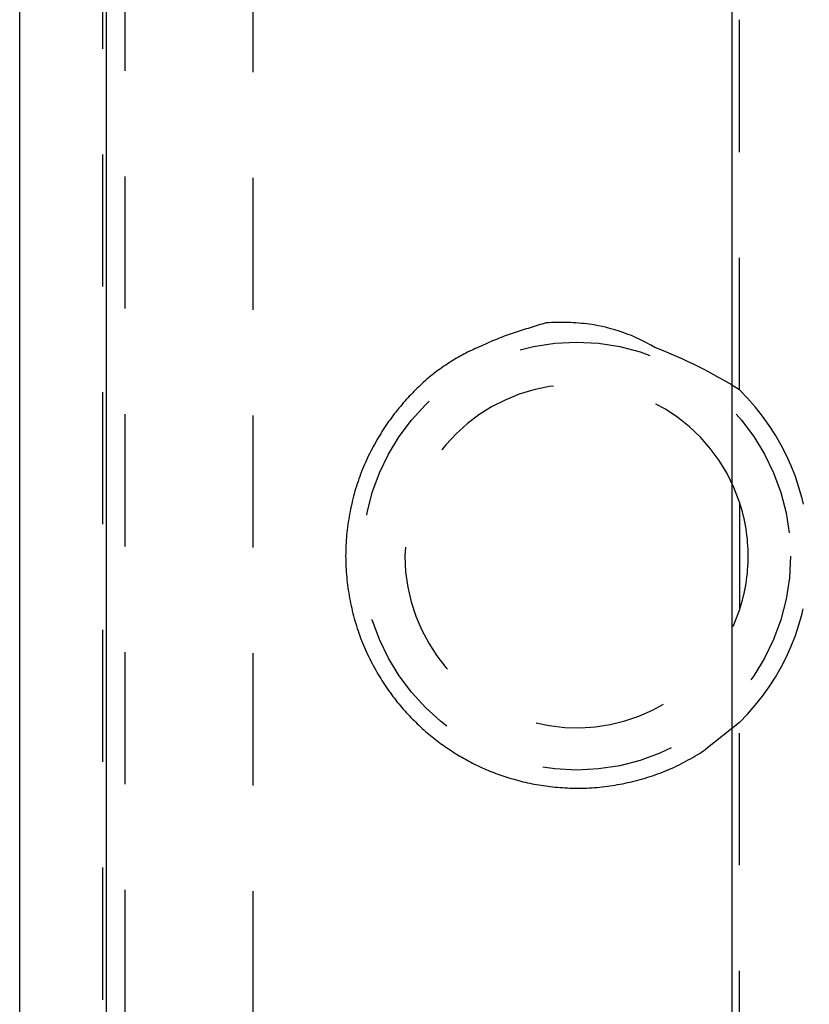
# Model space of a CAD drawing. Extents: x 3.3 to 34.5, y 1 to 22.4.
# Tile 5 of 34: x 3.4 to 4.1, y 11.6 to 12.5. Entities that reach past the tile are written whole.
import ezdxf

# ---------------------------------------------------------------- set-up
doc = ezdxf.new("R2010")
doc.units = 0
doc.linetypes.add('HIDDEN', pattern=[0.1875, 0.125, -0.0625])
doc.layers.add('ACSRY', color=30, linetype='CONTINUOUS')

msp = doc.modelspace()

# ---------------------------------------------------------------- linework, layer by layer
at = {"layer": 'ACSRY', "color": 30, "linetype": 'CONTINUOUS'}
for p, q in [((4.04522, 1.47703), (4.04522, 13.05845)), ((3.37065, 1.73396), (3.37065, 12.80152)), ((3.45268, 12.80152), (3.45268, 1.73396))]:
    msp.add_line(p, q, dxfattribs=at)
at = {"layer": 'ACSRY', "color": 30, "linetype": 'HIDDEN'}
for p, q in [((4.0522, 12.15013), (4.0522, 13.04897)), ((3.44909, 12.82295), (3.44909, 11.48774)), ((3.47006, 12.80198), (3.47006, 1.7335)), ((3.59145, 12.80074), (3.59145, 11.44274)), ((4.0522, 12.04388), (4.0522, 11.9416)), ((4.0522, 2.70013), (4.0522, 11.83535))]:
    msp.add_line(p, q, dxfattribs=at)
msp.add_lwpolyline([(4.0522, 11.83535), (4.02048, 11.80999, -0.040642), (3.98609, 11.79109, -0.045987), (3.94864, 11.7789, -0.044456), (3.91018, 11.77336, -0.043637), (3.87305, 11.77473, -0.042805), (3.83875, 11.78149, -0.037627), (3.80842, 11.79252, -0.038482), (3.78086, 11.80752, -0.036367), (3.75499, 11.82688, -0.035462), (3.73109, 11.85106, -0.039699), (3.71011, 11.88075, -0.040264), (3.6935, 11.91503, -0.043483), (3.68304, 11.95297, -0.044426), (3.67929, 11.99274, -0.045177), (3.68302, 12.03252, -0.045283), (3.6935, 12.07045, -0.044888), (3.71018, 12.10469, -0.043387), (3.73109, 12.13442, -0.038183), (3.75474, 12.15878, -0.040116), (3.78086, 12.17796, -0.044064), (3.80941, 12.19226, -0.033903), (3.83875, 12.20399, -0.008895), (3.86917, 12.21352, -0.049989), (3.91018, 12.21212, -0.100654), (3.9719, 12.19031, -0.047754), (4.0522, 12.15013, -0.020935)], format="xyb", dxfattribs=at)
msp.add_circle((3.89795, 11.99274), 0.2025, dxfattribs=at)
for radius, start, end in [(0.1625, 18.34359, 341.65618), (0.22037, 314.42083, 45.5789), (0.1625, 0, 18.34359), (0.1625, 341.65618, 0)]:
    msp.add_arc((3.89795, 11.99274), radius, start, end, dxfattribs=at)

doc.saveas('drawing.dxf')
